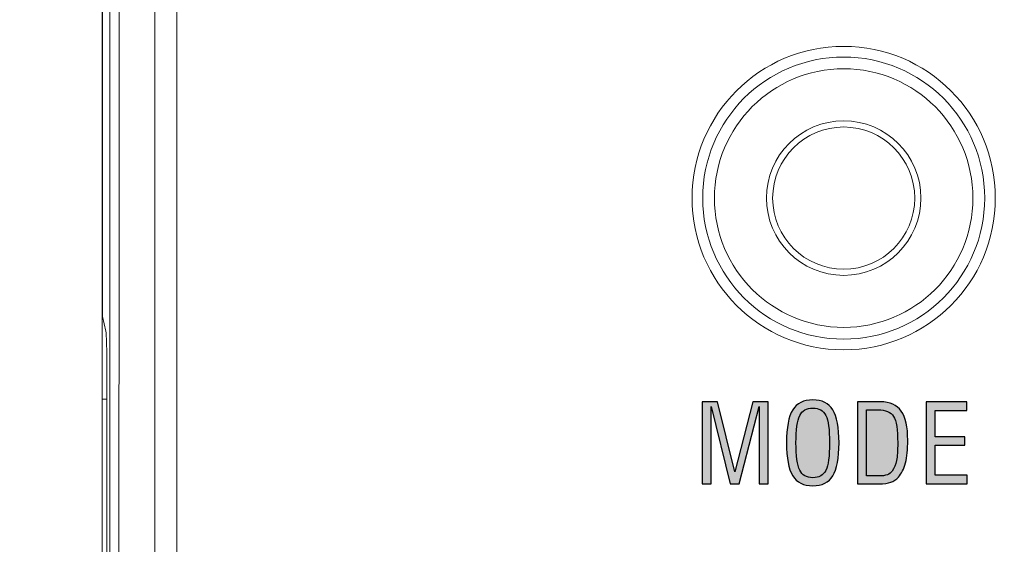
# Model space of a CAD drawing. Header units: millimetres. Extents: x -296 to 295, y -209 to 209.
# Tile 39 of 120: x -239 to -223, y 135 to 144. Entities that reach past the tile are written whole.
import ezdxf

# ---------------------------------------------------------------- set-up
doc = ezdxf.new("R2010")
doc.units = ezdxf.units.MM
doc.header["$MEASUREMENT"] = 0
doc.layers.add('layer 1', color=7, linetype='Continuous')

msp = doc.modelspace()

# ---------------------------------------------------------------- hatches: boundary and pattern name
at = {"layer": 'layer 1'}
h = msp.add_hatch(color=8, dxfattribs=at)
edge = h.paths.add_edge_path()
edge.add_spline(control_points=[(-227.4567, 136.1432), (-227.4567, 136.1432), (-227.4567, 137.3938), (-227.4567, 137.3938), (-227.4567, 137.3938), (-227.7795, 136.1432), (-227.7795, 136.1432), (-227.7795, 136.1432), (-227.9242, 136.1432), (-227.9242, 136.1432), (-227.9242, 136.1432), (-228.2328, 137.3938), (-228.2328, 137.3938), (-228.2328, 137.3938), (-228.2328, 136.1432), (-228.2328, 136.1432), (-228.2328, 136.1432), (-228.3775, 136.1432), (-228.3775, 136.1432), (-228.3775, 136.1432), (-228.3775, 137.4697), (-228.3775, 137.4697), (-228.3775, 137.4697), (-228.1288, 137.4697), (-228.1288, 137.4697), (-228.1288, 137.4697), (-227.8498, 136.3387), (-227.8498, 136.3387), (-227.8498, 136.3387), (-227.5576, 137.4697), (-227.5576, 137.4697), (-227.5576, 137.4697), (-227.3121, 137.4697), (-227.3121, 137.4697), (-227.3121, 137.4697), (-227.3121, 136.1432), (-227.3121, 136.1432), (-227.3121, 136.1432), (-227.4567, 136.1432), (-227.4567, 136.1432)], knot_values=[0, 0, 0, 0, 0.0769231, 0.0769231, 0.0769231, 0.1538462, 0.1538462, 0.1538462, 0.2307692, 0.2307692, 0.2307692, 0.3076923, 0.3076923, 0.3076923, 0.3846154, 0.3846154, 0.3846154, 0.4615385, 0.4615385, 0.4615385, 0.5384615, 0.5384615, 0.5384615, 0.6153846, 0.6153846, 0.6153846, 0.6923077, 0.6923077, 0.6923077, 0.7692308, 0.7692308, 0.7692308, 0.8461538, 0.8461538, 0.8461538, 0.9230769, 0.9230769, 0.9230769, 1, 1, 1, 1], degree=3, periodic=1)
h = msp.add_hatch(color=8, dxfattribs=at)
edge = h.paths.add_edge_path()
edge.add_spline(control_points=[(-227.0129, 136.8064), (-227.0129, 137.0534), (-226.9794, 137.2309), (-226.9126, 137.3391), (-226.8459, 137.4473), (-226.7374, 137.5014), (-226.5878, 137.5014), (-226.437, 137.5014), (-226.3282, 137.4479), (-226.262, 137.3409), (-226.1959, 137.2336), (-226.1627, 137.0557), (-226.1627, 136.8064), (-226.1627, 136.5571), (-226.1956, 136.3793), (-226.2617, 136.272), (-226.3276, 136.165), (-226.4364, 136.1114), (-226.5878, 136.1114), (-226.7368, 136.1114), (-226.845, 136.1661), (-226.9123, 136.2752), (-226.9794, 136.3843), (-227.0129, 136.5612), (-227.0129, 136.8064)], knot_values=[0, 0, 0, 0, 0.125, 0.125, 0.125, 0.25, 0.25, 0.25, 0.375, 0.375, 0.375, 0.5, 0.5, 0.5, 0.625, 0.625, 0.625, 0.75, 0.75, 0.75, 0.875, 0.875, 0.875, 1, 1, 1, 1], degree=3, periodic=1)
h = msp.add_hatch(color=8, dxfattribs=at)
edge = h.paths.add_edge_path()
edge.add_spline(control_points=[(-225.865, 136.1432), (-225.865, 136.1432), (-225.865, 137.4697), (-225.865, 137.4697), (-225.865, 137.4697), (-225.4896, 137.4697), (-225.4896, 137.4697), (-225.3391, 137.4697), (-225.2283, 137.4194), (-225.1568, 137.3188), (-225.0857, 137.2183), (-225.0501, 137.0622), (-225.0501, 136.8502), (-225.0501, 136.7012), (-225.0624, 136.578), (-225.0868, 136.4813), (-225.1112, 136.3846), (-225.1495, 136.3078), (-225.2018, 136.2508), (-225.2374, 136.2117), (-225.2776, 136.1841), (-225.3223, 136.1676), (-225.3673, 136.1514), (-225.4337, 136.1432), (-225.5222, 136.1432), (-225.5222, 136.1432), (-225.865, 136.1432), (-225.865, 136.1432)], knot_values=[0, 0, 0, 0, 0.1111111, 0.1111111, 0.1111111, 0.2222222, 0.2222222, 0.2222222, 0.3333333, 0.3333333, 0.3333333, 0.4444444, 0.4444444, 0.4444444, 0.5555556, 0.5555556, 0.5555556, 0.6666667, 0.6666667, 0.6666667, 0.7777778, 0.7777778, 0.7777778, 0.8888889, 0.8888889, 0.8888889, 1, 1, 1, 1], degree=3, periodic=1)
h = msp.add_hatch(color=8, dxfattribs=at)
edge = h.paths.add_edge_path()
edge.add_spline(control_points=[(-224.7506, 136.1432), (-224.7506, 136.1432), (-224.7506, 137.4697), (-224.7506, 137.4697), (-224.7506, 137.4697), (-224.0927, 137.4697), (-224.0927, 137.4697), (-224.0927, 137.4697), (-224.0927, 137.3321), (-224.0927, 137.3321), (-224.0927, 137.3321), (-224.6042, 137.3321), (-224.6042, 137.3321), (-224.6042, 137.3321), (-224.6042, 136.9052), (-224.6042, 136.9052), (-224.6042, 136.9052), (-224.1262, 136.9052), (-224.1262, 136.9052), (-224.1262, 136.9052), (-224.1262, 136.7711), (-224.1262, 136.7711), (-224.1262, 136.7711), (-224.6042, 136.7711), (-224.6042, 136.7711), (-224.6042, 136.7711), (-224.6042, 136.2825), (-224.6042, 136.2825), (-224.6042, 136.2825), (-224.0874, 136.2825), (-224.0874, 136.2825), (-224.0874, 136.2825), (-224.0874, 136.1432), (-224.0874, 136.1432), (-224.0874, 136.1432), (-224.7506, 136.1432), (-224.7506, 136.1432)], knot_values=[0, 0, 0, 0, 0.0833333, 0.0833333, 0.0833333, 0.1666667, 0.1666667, 0.1666667, 0.25, 0.25, 0.25, 0.3333333, 0.3333333, 0.3333333, 0.4166667, 0.4166667, 0.4166667, 0.5, 0.5, 0.5, 0.5833333, 0.5833333, 0.5833333, 0.6666667, 0.6666667, 0.6666667, 0.75, 0.75, 0.75, 0.8333333, 0.8333333, 0.8333333, 0.9166667, 0.9166667, 0.9166667, 1, 1, 1, 1], degree=3, periodic=1)
h = msp.add_hatch(color=8, dxfattribs=at)
edge = h.paths.add_edge_path()
edge.add_spline(control_points=[(-226.8594, 136.8064), (-226.8594, 136.5933), (-226.8391, 136.446), (-226.7986, 136.3643), (-226.758, 136.2828), (-226.6877, 136.242), (-226.5878, 136.242), (-226.4866, 136.242), (-226.4161, 136.2817), (-226.3761, 136.3613), (-226.3361, 136.441), (-226.3161, 136.5892), (-226.3161, 136.8064), (-226.3161, 137.0231), (-226.3361, 137.171), (-226.3761, 137.2503), (-226.4161, 137.3294), (-226.4866, 137.3691), (-226.5878, 137.3691), (-226.6877, 137.3691), (-226.758, 137.3285), (-226.7986, 137.2471), (-226.8391, 137.166), (-226.8594, 137.019), (-226.8594, 136.8064)], knot_values=[0, 0, 0, 0, 0.125, 0.125, 0.125, 0.25, 0.25, 0.25, 0.375, 0.375, 0.375, 0.5, 0.5, 0.5, 0.625, 0.625, 0.625, 0.75, 0.75, 0.75, 0.875, 0.875, 0.875, 1, 1, 1, 1], degree=3, periodic=1)
h = msp.add_hatch(color=8, dxfattribs=at)
edge = h.paths.add_edge_path()
edge.add_spline(control_points=[(-225.7169, 136.2702), (-225.7169, 136.2702), (-225.5249, 136.2702), (-225.5249, 136.2702), (-225.4628, 136.2702), (-225.4149, 136.2764), (-225.3805, 136.289), (-225.3464, 136.3017), (-225.3197, 136.3222), (-225.3003, 136.3502), (-225.2691, 136.3954), (-225.2468, 136.4522), (-225.233, 136.5198), (-225.2191, 136.5874), (-225.2124, 136.6824), (-225.2124, 136.8047), (-225.2124, 137.0187), (-225.2347, 137.1616), (-225.2794, 137.2333), (-225.3244, 137.305), (-225.4079, 137.3409), (-225.5302, 137.3409), (-225.5302, 137.3409), (-225.7169, 137.3409), (-225.7169, 137.3409), (-225.7169, 137.3409), (-225.7169, 136.2702), (-225.7169, 136.2702)], knot_values=[0, 0, 0, 0, 0.1111111, 0.1111111, 0.1111111, 0.2222222, 0.2222222, 0.2222222, 0.3333333, 0.3333333, 0.3333333, 0.4444444, 0.4444444, 0.4444444, 0.5555556, 0.5555556, 0.5555556, 0.6666667, 0.6666667, 0.6666667, 0.7777778, 0.7777778, 0.7777778, 0.8888889, 0.8888889, 0.8888889, 1, 1, 1, 1], degree=3, periodic=1)

# ---------------------------------------------------------------- linework, layer by layer
at = {"layer": 'layer 1', "color": 1, "lineweight": 0}
msp.add_open_spline([(295.3283, 209.2747), (295.3283, 209.2747), (295.3283, -208.9236), (295.3283, -208.9236), (295.3283, -208.9236), (-296.1944, -208.9236), (-296.1944, -208.9236), (-296.1944, -208.9236), (-296.1944, 209.2747), (-296.1944, 209.2747), (-296.1944, 209.2747), (295.3283, 209.2747), (295.3283, 209.2747)], degree=3, knots=[0, 0, 0, 0, 0.25, 0.25, 0.25, 0.5, 0.5, 0.5, 0.75, 0.75, 0.75, 1, 1, 1, 1], dxfattribs=at)
at = {"layer": 'layer 1', "color": 5, "lineweight": 0}
msp.add_open_spline([(-281.2487, 194.7284), (-281.2487, 194.7284), (-281.2487, -197.0649), (-281.2487, -197.0649), (-281.2487, -197.0649), (283.3586, -197.0649), (283.3586, -197.0649)], degree=3, knots=[0, 0, 0, 0, 0.5, 0.5, 0.5, 1, 1, 1, 1], dxfattribs=at)
at = {"layer": 'layer 1', "lineweight": 0}
msp.add_open_spline([(-238.0906, 124.4892), (-238.0906, 124.4892), (-238.0906, 172.6962), (-238.0906, 172.6962)], degree=3, dxfattribs=at)
at = {"layer": 'layer 1', "lineweight": 9}
for points in [[(-236.8835, 122.5979), (-236.8835, 122.5979), (-236.8835, 159.2481), (-236.8835, 159.2481)], [(-236.8835, 122.5979), (-236.8835, 122.5979), (-236.8835, 159.248), (-236.8835, 159.248)], [(-237.2371, 158.9515), (-237.2371, 158.9515), (-237.2371, 122.8444), (-237.2371, 122.8444)], [(-237.237, 158.9515), (-237.237, 158.9515), (-237.237, 122.8444), (-237.237, 122.8444)], [(-238.0906, -0.0108), (-238.0906, -0.0108), (-238.0906, 158.8605), (-238.0906, 158.8605)], [(-238.0841, 152.6892), (-238.0841, 152.6892), (-238.0841, 138.8516), (-238.0841, 138.8516)], [(-238.0841, 152.6892), (-238.0841, 152.6892), (-238.0841, 138.8516), (-238.0841, 138.8516)], [(-237.9641, 152.6892), (-237.9641, 152.6892), (-237.9641, 122.8259), (-237.9641, 122.8259)], [(-237.9641, 152.6892), (-237.9641, 152.6892), (-237.9641, 122.8259), (-237.9641, 122.8259)], [(-237.8178, 122.8292), (-237.8178, 122.8292), (-237.8172, 152.6837), (-237.8172, 152.6837)], [(-237.8178, 122.8292), (-237.8178, 122.8292), (-237.8172, 152.6837), (-237.8172, 152.6837)], [(-238.0296, 138.6117), (-238.0296, 138.6117), (-238.0841, 138.8516), (-238.0841, 138.8516)], [(-238.0296, 138.6117), (-238.0296, 138.6117), (-238.0841, 138.8516), (-238.0841, 138.8516)], [(-238.0138, 137.9129), (-238.0138, 138.3196), (-238.0194, 138.5669), (-238.0296, 138.6117)], [(-238.0138, 137.9129), (-238.0138, 138.3195), (-238.0194, 138.5669), (-238.0296, 138.6117)], [(-238.0138, 128.1156), (-238.0138, 128.1156), (-238.0138, 137.9129), (-238.0138, 137.9129)], [(-238.0138, 128.1156), (-238.0138, 128.1156), (-238.0138, 137.9129), (-238.0138, 137.9129)], [(-238.0906, 137.5142), (-238.0906, 137.5142), (-238.0138, 137.5142), (-238.0138, 137.5142)], [(-238.0906, 137.5142), (-238.0906, 137.5142), (-238.0138, 137.5142), (-238.0138, 137.5142)]]:
    msp.add_open_spline(points, degree=3, dxfattribs=at)
at = {"layer": 'layer 1', "color": 8, "lineweight": 9}
for points in [[(-223.6325, 140.7663), (-223.6325, 142.1219), (-224.7314, 143.2208), (-226.087, 143.2208), (-227.4427, 143.2208), (-228.5416, 142.1219), (-228.5416, 140.7663), (-228.5416, 139.4107), (-227.4427, 138.3117), (-226.0871, 138.3117), (-224.7314, 138.3117), (-223.6325, 139.4106), (-223.6325, 140.7663)], [(-223.8046, 140.7663), (-223.8046, 142.0268), (-224.8265, 143.0487), (-226.087, 143.0487), (-227.3476, 143.0487), (-228.3695, 142.0268), (-228.3695, 140.7663), (-228.3695, 139.5057), (-227.3476, 138.4838), (-226.0871, 138.4838), (-224.8265, 138.4838), (-223.8046, 139.5057), (-223.8046, 140.7663)], [(-223.9953, 140.7663), (-223.9953, 141.9215), (-224.9318, 142.858), (-226.087, 142.858), (-227.2423, 142.858), (-228.1788, 141.9215), (-228.1788, 140.7663), (-228.1788, 139.611), (-227.2423, 138.6745), (-226.0871, 138.6745), (-224.9318, 138.6745), (-223.9953, 139.611), (-223.9953, 140.7663)], [(-224.837, 140.7663), (-224.837, 141.4566), (-225.3967, 142.0163), (-226.087, 142.0163), (-226.7774, 142.0163), (-227.337, 141.4566), (-227.337, 140.7663), (-227.337, 140.0759), (-226.7774, 139.5163), (-226.0871, 139.5163), (-225.3967, 139.5163), (-224.837, 140.0759), (-224.837, 140.7663)], [(-224.937, 140.7663), (-224.937, 141.4014), (-225.4519, 141.9163), (-226.087, 141.9163), (-226.7222, 141.9163), (-227.237, 141.4014), (-227.237, 140.7663), (-227.237, 140.1311), (-226.7222, 139.6163), (-226.0871, 139.6163), (-225.4519, 139.6163), (-224.937, 140.1311), (-224.937, 140.7663)]]:
    msp.add_open_spline(points, degree=3, knots=[0, 0, 0, 0, 0.25, 0.25, 0.25, 0.5, 0.5, 0.5, 0.75, 0.75, 0.75, 1, 1, 1, 1], dxfattribs=at)
at = {"layer": 'layer 1', "color": 8}
for points, knots in [([(-227.4567, 136.1432), (-227.4567, 136.1432), (-227.4567, 137.3938), (-227.4567, 137.3938), (-227.4567, 137.3938), (-227.7795, 136.1432), (-227.7795, 136.1432), (-227.7795, 136.1432), (-227.9242, 136.1432), (-227.9242, 136.1432), (-227.9242, 136.1432), (-228.2328, 137.3938), (-228.2328, 137.3938), (-228.2328, 137.3938), (-228.2328, 136.1432), (-228.2328, 136.1432), (-228.2328, 136.1432), (-228.3775, 136.1432), (-228.3775, 136.1432), (-228.3775, 136.1432), (-228.3775, 137.4697), (-228.3775, 137.4697), (-228.3775, 137.4697), (-228.1288, 137.4697), (-228.1288, 137.4697), (-228.1288, 137.4697), (-227.8498, 136.3387), (-227.8498, 136.3387), (-227.8498, 136.3387), (-227.5576, 137.4697), (-227.5576, 137.4697), (-227.5576, 137.4697), (-227.3121, 137.4697), (-227.3121, 137.4697), (-227.3121, 137.4697), (-227.3121, 136.1432), (-227.3121, 136.1432), (-227.3121, 136.1432), (-227.4567, 136.1432), (-227.4567, 136.1432)], [0, 0, 0, 0, 0.0769231, 0.0769231, 0.0769231, 0.1538462, 0.1538462, 0.1538462, 0.2307692, 0.2307692, 0.2307692, 0.3076923, 0.3076923, 0.3076923, 0.3846154, 0.3846154, 0.3846154, 0.4615385, 0.4615385, 0.4615385, 0.5384615, 0.5384615, 0.5384615, 0.6153846, 0.6153846, 0.6153846, 0.6923077, 0.6923077, 0.6923077, 0.7692308, 0.7692308, 0.7692308, 0.8461538, 0.8461538, 0.8461538, 0.9230769, 0.9230769, 0.9230769, 1, 1, 1, 1]), ([(-227.0129, 136.8064), (-227.0129, 137.0534), (-226.9794, 137.2309), (-226.9126, 137.3391), (-226.8459, 137.4473), (-226.7374, 137.5014), (-226.5878, 137.5014), (-226.437, 137.5014), (-226.3282, 137.4479), (-226.262, 137.3409), (-226.1959, 137.2336), (-226.1627, 137.0557), (-226.1627, 136.8064), (-226.1627, 136.5571), (-226.1956, 136.3793), (-226.2617, 136.272), (-226.3276, 136.165), (-226.4364, 136.1114), (-226.5878, 136.1114), (-226.7368, 136.1114), (-226.845, 136.1661), (-226.9123, 136.2752), (-226.9794, 136.3843), (-227.0129, 136.5612), (-227.0129, 136.8064)], [0, 0, 0, 0, 0.125, 0.125, 0.125, 0.25, 0.25, 0.25, 0.375, 0.375, 0.375, 0.5, 0.5, 0.5, 0.625, 0.625, 0.625, 0.75, 0.75, 0.75, 0.875, 0.875, 0.875, 1, 1, 1, 1]), ([(-225.865, 136.1432), (-225.865, 136.1432), (-225.865, 137.4697), (-225.865, 137.4697), (-225.865, 137.4697), (-225.4896, 137.4697), (-225.4896, 137.4697), (-225.3391, 137.4697), (-225.2283, 137.4194), (-225.1568, 137.3188), (-225.0857, 137.2183), (-225.0501, 137.0622), (-225.0501, 136.8502), (-225.0501, 136.7012), (-225.0624, 136.578), (-225.0868, 136.4813), (-225.1112, 136.3846), (-225.1495, 136.3078), (-225.2018, 136.2508), (-225.2374, 136.2117), (-225.2776, 136.1841), (-225.3223, 136.1676), (-225.3673, 136.1514), (-225.4337, 136.1432), (-225.5222, 136.1432), (-225.5222, 136.1432), (-225.865, 136.1432), (-225.865, 136.1432)], [0, 0, 0, 0, 0.1111111, 0.1111111, 0.1111111, 0.2222222, 0.2222222, 0.2222222, 0.3333333, 0.3333333, 0.3333333, 0.4444444, 0.4444444, 0.4444444, 0.5555556, 0.5555556, 0.5555556, 0.6666667, 0.6666667, 0.6666667, 0.7777778, 0.7777778, 0.7777778, 0.8888889, 0.8888889, 0.8888889, 1, 1, 1, 1]), ([(-224.7506, 136.1432), (-224.7506, 136.1432), (-224.7506, 137.4697), (-224.7506, 137.4697), (-224.7506, 137.4697), (-224.0927, 137.4697), (-224.0927, 137.4697), (-224.0927, 137.4697), (-224.0927, 137.3321), (-224.0927, 137.3321), (-224.0927, 137.3321), (-224.6042, 137.3321), (-224.6042, 137.3321), (-224.6042, 137.3321), (-224.6042, 136.9052), (-224.6042, 136.9052), (-224.6042, 136.9052), (-224.1262, 136.9052), (-224.1262, 136.9052), (-224.1262, 136.9052), (-224.1262, 136.7711), (-224.1262, 136.7711), (-224.1262, 136.7711), (-224.6042, 136.7711), (-224.6042, 136.7711), (-224.6042, 136.7711), (-224.6042, 136.2825), (-224.6042, 136.2825), (-224.6042, 136.2825), (-224.0874, 136.2825), (-224.0874, 136.2825), (-224.0874, 136.2825), (-224.0874, 136.1432), (-224.0874, 136.1432), (-224.0874, 136.1432), (-224.7506, 136.1432), (-224.7506, 136.1432)], [0, 0, 0, 0, 0.0833333, 0.0833333, 0.0833333, 0.1666667, 0.1666667, 0.1666667, 0.25, 0.25, 0.25, 0.3333333, 0.3333333, 0.3333333, 0.4166667, 0.4166667, 0.4166667, 0.5, 0.5, 0.5, 0.5833333, 0.5833333, 0.5833333, 0.6666667, 0.6666667, 0.6666667, 0.75, 0.75, 0.75, 0.8333333, 0.8333333, 0.8333333, 0.9166667, 0.9166667, 0.9166667, 1, 1, 1, 1]), ([(-226.8594, 136.8064), (-226.8594, 136.5933), (-226.8391, 136.446), (-226.7986, 136.3643), (-226.758, 136.2828), (-226.6877, 136.242), (-226.5878, 136.242), (-226.4866, 136.242), (-226.4161, 136.2817), (-226.3761, 136.3613), (-226.3361, 136.441), (-226.3161, 136.5892), (-226.3161, 136.8064), (-226.3161, 137.0231), (-226.3361, 137.171), (-226.3761, 137.2503), (-226.4161, 137.3294), (-226.4866, 137.3691), (-226.5878, 137.3691), (-226.6877, 137.3691), (-226.758, 137.3285), (-226.7986, 137.2471), (-226.8391, 137.166), (-226.8594, 137.019), (-226.8594, 136.8064)], [0, 0, 0, 0, 0.125, 0.125, 0.125, 0.25, 0.25, 0.25, 0.375, 0.375, 0.375, 0.5, 0.5, 0.5, 0.625, 0.625, 0.625, 0.75, 0.75, 0.75, 0.875, 0.875, 0.875, 1, 1, 1, 1]), ([(-225.7169, 136.2702), (-225.7169, 136.2702), (-225.5249, 136.2702), (-225.5249, 136.2702), (-225.4628, 136.2702), (-225.4149, 136.2764), (-225.3805, 136.289), (-225.3464, 136.3017), (-225.3197, 136.3222), (-225.3003, 136.3502), (-225.2691, 136.3954), (-225.2468, 136.4522), (-225.233, 136.5198), (-225.2191, 136.5874), (-225.2124, 136.6824), (-225.2124, 136.8047), (-225.2124, 137.0187), (-225.2347, 137.1616), (-225.2794, 137.2333), (-225.3244, 137.305), (-225.4079, 137.3409), (-225.5302, 137.3409), (-225.5302, 137.3409), (-225.7169, 137.3409), (-225.7169, 137.3409), (-225.7169, 137.3409), (-225.7169, 136.2702), (-225.7169, 136.2702)], [0, 0, 0, 0, 0.1111111, 0.1111111, 0.1111111, 0.2222222, 0.2222222, 0.2222222, 0.3333333, 0.3333333, 0.3333333, 0.4444444, 0.4444444, 0.4444444, 0.5555556, 0.5555556, 0.5555556, 0.6666667, 0.6666667, 0.6666667, 0.7777778, 0.7777778, 0.7777778, 0.8888889, 0.8888889, 0.8888889, 1, 1, 1, 1])]:
    msp.add_open_spline(points, degree=3, knots=knots, dxfattribs=at)

doc.saveas('drawing.dxf')
